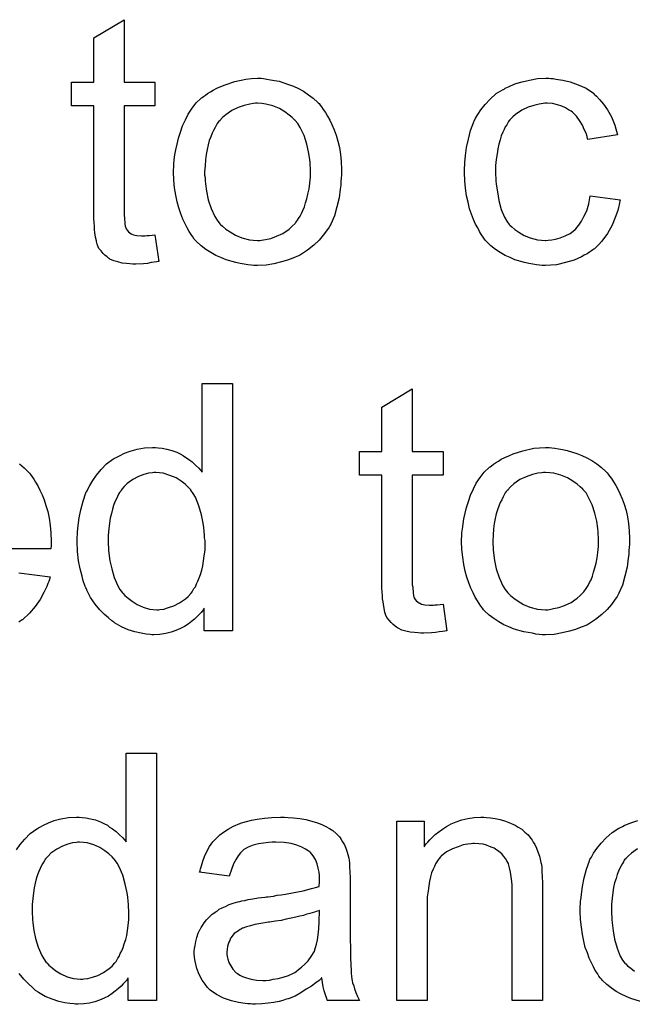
# Model space of a CAD drawing. Extents: x -1.7 to 9, y -2.8 to 5.2.
# Tile 110 of 227: x 5.067 to 5.266, y 0.409 to 0.728. Entities that reach past the tile are written whole.
import ezdxf

# ---------------------------------------------------------------- set-up
doc = ezdxf.new("R2010")
doc.units = 0
doc.layers.add('qfn32-50-23-b_document', color=1, linetype='CONTINUOUS')

msp = doc.modelspace()

# ---------------------------------------------------------------- linework, layer by layer
at = {"layer": 'qfn32-50-23-b_document', "color": 1}
for points in [[(5.101215, 0.707312), (5.111165, 0.707312), (5.111165, 0.699676), (5.101215, 0.699676), (5.101215, 0.665544), (5.101215, 0.665313), (5.101215, 0.66485), (5.101215, 0.664156), (5.101331, 0.663346), (5.101446, 0.661495), (5.101562, 0.660685), (5.101678, 0.660106), (5.101793, 0.659875), (5.102141, 0.659412), (5.102603, 0.658833), (5.103413, 0.658255), (5.103645, 0.658139), (5.104223, 0.657908), (5.105265, 0.657676), (5.106769, 0.657561), (5.107926, 0.657561), (5.108504, 0.657676), (5.109314, 0.657676), (5.11024, 0.657792), (5.111165, 0.657908), (5.112438, 0.64923), (5.112207, 0.64923), (5.111744, 0.649115), (5.110934, 0.648999), (5.109892, 0.648883), (5.108735, 0.648652), (5.107463, 0.648536), (5.104917, 0.64842), (5.103992, 0.64842), (5.103066, 0.648536), (5.101909, 0.648652), (5.100521, 0.648768), (5.099132, 0.649115), (5.09786, 0.649462), (5.096587, 0.65004), (5.096471, 0.650156), (5.096124, 0.650387), (5.095661, 0.650734), (5.094967, 0.651313), (5.094389, 0.651891), (5.093694, 0.652701), (5.093, 0.653511), (5.092538, 0.654553), (5.092538, 0.654668), (5.092306, 0.655131), (5.09219, 0.655941), (5.091959, 0.657098), (5.091728, 0.658602), (5.091612, 0.659528), (5.091612, 0.660569), (5.091496, 0.661842), (5.091381, 0.663114), (5.091381, 0.664503), (5.091381, 0.666122), (5.091381, 0.699676), (5.084091, 0.699676), (5.084091, 0.707312), (5.091381, 0.707312), (5.091381, 0.721659), (5.101215, 0.727559), (5.101215, 0.707312)], [(5.146338, 0.708469), (5.147379, 0.708353), (5.148536, 0.708122), (5.149809, 0.70789), (5.151313, 0.707659), (5.154437, 0.706617), (5.156057, 0.706039), (5.157677, 0.705229), (5.159296, 0.704419), (5.160916, 0.703262), (5.16242, 0.702105), (5.163924, 0.700717), (5.16404, 0.700601), (5.164271, 0.70037), (5.164619, 0.699907), (5.165081, 0.699328), (5.16566, 0.698519), (5.166354, 0.697477), (5.167048, 0.69632), (5.167743, 0.695048), (5.168437, 0.693659), (5.169131, 0.691924), (5.169825, 0.690188), (5.170404, 0.688221), (5.170866, 0.686139), (5.171213, 0.68394), (5.171445, 0.681626), (5.171561, 0.679081), (5.171561, 0.678965), (5.171561, 0.678618), (5.171561, 0.67804), (5.171561, 0.67723), (5.171445, 0.676304), (5.171329, 0.675147), (5.171329, 0.67399), (5.171098, 0.672717), (5.170751, 0.669825), (5.170056, 0.666932), (5.169247, 0.66404), (5.16809, 0.661379), (5.16809, 0.661263), (5.167974, 0.661147), (5.167743, 0.6608), (5.167511, 0.660337), (5.166701, 0.659181), (5.16566, 0.657792), (5.164271, 0.656172), (5.162536, 0.654553), (5.160569, 0.652933), (5.158255, 0.651429), (5.158139, 0.651429), (5.158024, 0.651313), (5.157677, 0.651082), (5.157098, 0.65085), (5.15652, 0.650619), (5.155825, 0.650387), (5.15409, 0.649693), (5.152123, 0.649115), (5.149693, 0.648536), (5.147148, 0.648073), (5.144371, 0.647958), (5.143214, 0.647958), (5.142288, 0.648073), (5.141247, 0.648189), (5.14009, 0.64842), (5.138702, 0.648652), (5.137313, 0.648883), (5.13419, 0.649809), (5.132454, 0.650503), (5.130834, 0.651197), (5.129214, 0.652123), (5.127595, 0.653164), (5.126091, 0.654321), (5.124586, 0.65571), (5.124471, 0.655825), (5.124239, 0.656057), (5.123892, 0.656519), (5.123429, 0.657214), (5.122851, 0.658024), (5.122272, 0.658949), (5.121578, 0.660106), (5.120884, 0.661495), (5.12019, 0.662999), (5.119496, 0.664734), (5.118917, 0.666585), (5.118339, 0.668552), (5.117876, 0.67075), (5.117529, 0.673064), (5.117297, 0.67561), (5.117182, 0.678271), (5.117182, 0.678502), (5.117182, 0.678965), (5.117297, 0.679775), (5.117297, 0.680932), (5.117413, 0.682205), (5.117644, 0.683825), (5.117876, 0.685444), (5.118339, 0.687296), (5.118801, 0.689147), (5.11938, 0.691114), (5.120074, 0.693196), (5.121, 0.695163), (5.121925, 0.697014), (5.123198, 0.698866), (5.124471, 0.700601), (5.126091, 0.702105), (5.126206, 0.702221), (5.126438, 0.702337), (5.1269, 0.702684), (5.127479, 0.703146), (5.128173, 0.703609), (5.129099, 0.704188), (5.130024, 0.704766), (5.131181, 0.705345), (5.132454, 0.705923), (5.133842, 0.706502), (5.136966, 0.707543), (5.140553, 0.708353), (5.142404, 0.708469), (5.144371, 0.708584), (5.145528, 0.708584), (5.146338, 0.708469)], [(5.239361, 0.708469), (5.240055, 0.708469), (5.240981, 0.708353), (5.243179, 0.708006), (5.245609, 0.707427), (5.248154, 0.706502), (5.250699, 0.705345), (5.253129, 0.703725), (5.253245, 0.703725), (5.25336, 0.703494), (5.254055, 0.702799), (5.255096, 0.701758), (5.256369, 0.700254), (5.257641, 0.698403), (5.258914, 0.696089), (5.260071, 0.693428), (5.260881, 0.690304), (5.251278, 0.6888), (5.251278, 0.688915), (5.251162, 0.689031), (5.251047, 0.689725), (5.250699, 0.690767), (5.250121, 0.692039), (5.249542, 0.693428), (5.248617, 0.694932), (5.247575, 0.69632), (5.246418, 0.697477), (5.246303, 0.697593), (5.24584, 0.69794), (5.24503, 0.698403), (5.244105, 0.698981), (5.242832, 0.69956), (5.241443, 0.700023), (5.239824, 0.70037), (5.238088, 0.700485), (5.237394, 0.700485), (5.236815, 0.70037), (5.235543, 0.700254), (5.233807, 0.699791), (5.231956, 0.699213), (5.229873, 0.698287), (5.227907, 0.696899), (5.226981, 0.696089), (5.226055, 0.695163), (5.226055, 0.695048), (5.225824, 0.694932), (5.225592, 0.694585), (5.225361, 0.694122), (5.225014, 0.693543), (5.224551, 0.692849), (5.224204, 0.692039), (5.223741, 0.691114), (5.223279, 0.689957), (5.222931, 0.688684), (5.222469, 0.687296), (5.222122, 0.685792), (5.22189, 0.684172), (5.221659, 0.682321), (5.221427, 0.680354), (5.221427, 0.678271), (5.221427, 0.678155), (5.221427, 0.677808), (5.221427, 0.677114), (5.221543, 0.67642), (5.221543, 0.675379), (5.221659, 0.674337), (5.222006, 0.671792), (5.222469, 0.669015), (5.223279, 0.666122), (5.22432, 0.663577), (5.225014, 0.662304), (5.225824, 0.661263), (5.226055, 0.661032), (5.226634, 0.660453), (5.227675, 0.659643), (5.228948, 0.658718), (5.230683, 0.657676), (5.23265, 0.656866), (5.234964, 0.656288), (5.236237, 0.656172), (5.23751, 0.656057), (5.237741, 0.656057), (5.238435, 0.656172), (5.239592, 0.656288), (5.240865, 0.656519), (5.242369, 0.656866), (5.243989, 0.657561), (5.245609, 0.658371), (5.247113, 0.659528), (5.247344, 0.659643), (5.247691, 0.660222), (5.248385, 0.661032), (5.249195, 0.662304), (5.250005, 0.663808), (5.250931, 0.66566), (5.251625, 0.667974), (5.252088, 0.670519), (5.261807, 0.669246), (5.261807, 0.669131), (5.261691, 0.668784), (5.261575, 0.668321), (5.261459, 0.667627), (5.261228, 0.666701), (5.260997, 0.665775), (5.260187, 0.663461), (5.259145, 0.661032), (5.257641, 0.658371), (5.25579, 0.655825), (5.254749, 0.654668), (5.253592, 0.653511), (5.253476, 0.653395), (5.253245, 0.65328), (5.252898, 0.653048), (5.252435, 0.652701), (5.251856, 0.652239), (5.251047, 0.651776), (5.250121, 0.651313), (5.249195, 0.650734), (5.246881, 0.649693), (5.244105, 0.648883), (5.241096, 0.648189), (5.239361, 0.648073), (5.237625, 0.647958), (5.236468, 0.647958), (5.235658, 0.648073), (5.234617, 0.648189), (5.23346, 0.64842), (5.232187, 0.648652), (5.230799, 0.648883), (5.227675, 0.649809), (5.226171, 0.650503), (5.224551, 0.651197), (5.222931, 0.652123), (5.221427, 0.653164), (5.219923, 0.654321), (5.218535, 0.65571), (5.218419, 0.655825), (5.218188, 0.656057), (5.217841, 0.656519), (5.217378, 0.657098), (5.216915, 0.657908), (5.216221, 0.658949), (5.215642, 0.660106), (5.214948, 0.661379), (5.214254, 0.662883), (5.213675, 0.664618), (5.212981, 0.666354), (5.212518, 0.668437), (5.212056, 0.670519), (5.211708, 0.672949), (5.211477, 0.675379), (5.211361, 0.67804), (5.211361, 0.678155), (5.211361, 0.678502), (5.211361, 0.678965), (5.211361, 0.679659), (5.211477, 0.680469), (5.211477, 0.681395), (5.211593, 0.682436), (5.211708, 0.683593), (5.212056, 0.686139), (5.212634, 0.688915), (5.213328, 0.691692), (5.21437, 0.694469), (5.21437, 0.694585), (5.214485, 0.694816), (5.214717, 0.695163), (5.214948, 0.695626), (5.215642, 0.696899), (5.216684, 0.698403), (5.218072, 0.700138), (5.219692, 0.701874), (5.221659, 0.703609), (5.223857, 0.704998), (5.223973, 0.704998), (5.224204, 0.705113), (5.224551, 0.705345), (5.225014, 0.705576), (5.225592, 0.705808), (5.226287, 0.706155), (5.228022, 0.706849), (5.229989, 0.707427), (5.232419, 0.708006), (5.234964, 0.708469), (5.237741, 0.708584), (5.238667, 0.708584), (5.239361, 0.708469)], [(5.144371, 0.700485), (5.143677, 0.700485), (5.143098, 0.70037), (5.141826, 0.700254), (5.14009, 0.699791), (5.138123, 0.699097), (5.136041, 0.698171), (5.134074, 0.696783), (5.133033, 0.695857), (5.132107, 0.694932), (5.132107, 0.694816), (5.131876, 0.6947), (5.131644, 0.694353), (5.131297, 0.69389), (5.13095, 0.693312), (5.130603, 0.692618), (5.13014, 0.691692), (5.129677, 0.690767), (5.129214, 0.68961), (5.128752, 0.688453), (5.128404, 0.687064), (5.128057, 0.68556), (5.12771, 0.68394), (5.127479, 0.682205), (5.127363, 0.680238), (5.127248, 0.678271), (5.127248, 0.678155), (5.127248, 0.677808), (5.127248, 0.67723), (5.127363, 0.67642), (5.127363, 0.675494), (5.127479, 0.674453), (5.127826, 0.672023), (5.128404, 0.669246), (5.12933, 0.66647), (5.130487, 0.663808), (5.131297, 0.662652), (5.132107, 0.661495), (5.132223, 0.661495), (5.132338, 0.661263), (5.133033, 0.660685), (5.134074, 0.659759), (5.135462, 0.658833), (5.137198, 0.657792), (5.13928, 0.656866), (5.14171, 0.656288), (5.142983, 0.656172), (5.144371, 0.656057), (5.145065, 0.656057), (5.145644, 0.656172), (5.146917, 0.656404), (5.148652, 0.656751), (5.150503, 0.657445), (5.152586, 0.658371), (5.154553, 0.659759), (5.155594, 0.660685), (5.15652, 0.66161), (5.156635, 0.661726), (5.156751, 0.661842), (5.156982, 0.662189), (5.157329, 0.662652), (5.157677, 0.66323), (5.158139, 0.663924), (5.158602, 0.66485), (5.159065, 0.665775), (5.159528, 0.666932), (5.159875, 0.668205), (5.160338, 0.669593), (5.160685, 0.671098), (5.161032, 0.672833), (5.161263, 0.674569), (5.161495, 0.676535), (5.161495, 0.678618), (5.161495, 0.678734), (5.161495, 0.679081), (5.161495, 0.679659), (5.161379, 0.680354), (5.161379, 0.681279), (5.161263, 0.682321), (5.160916, 0.68475), (5.160338, 0.687296), (5.159412, 0.690072), (5.158139, 0.692618), (5.157445, 0.69389), (5.15652, 0.694932), (5.15652, 0.695048), (5.156288, 0.695163), (5.155594, 0.695857), (5.154553, 0.696667), (5.153164, 0.697709), (5.151429, 0.69875), (5.149346, 0.699676), (5.147032, 0.700254), (5.14576, 0.70037), (5.144371, 0.700485)], [(5.136272, 0.529666), (5.127132, 0.529666), (5.127132, 0.536955), (5.127016, 0.536839), (5.1269, 0.536608), (5.126553, 0.536145), (5.126091, 0.535567), (5.125512, 0.534988), (5.124818, 0.534294), (5.124008, 0.533484), (5.122967, 0.532674), (5.121925, 0.531864), (5.120768, 0.531054), (5.11938, 0.53036), (5.117876, 0.529782), (5.116372, 0.529203), (5.114636, 0.52874), (5.112785, 0.528509), (5.110818, 0.528393), (5.110124, 0.528393), (5.109661, 0.528509), (5.108273, 0.528625), (5.106653, 0.528856), (5.104686, 0.529319), (5.102488, 0.530013), (5.100289, 0.530939), (5.098091, 0.532211), (5.097975, 0.532211), (5.09786, 0.532443), (5.097166, 0.532905), (5.096124, 0.533831), (5.094851, 0.534988), (5.093347, 0.536492), (5.091843, 0.538343), (5.090339, 0.540426), (5.089066, 0.542856), (5.089066, 0.542971), (5.088951, 0.543203), (5.088835, 0.54355), (5.088604, 0.544013), (5.088372, 0.544707), (5.088025, 0.545517), (5.087794, 0.546327), (5.087562, 0.547368), (5.086984, 0.549682), (5.086405, 0.552343), (5.086058, 0.555351), (5.085943, 0.558591), (5.085943, 0.558707), (5.085943, 0.558938), (5.085943, 0.559401), (5.085943, 0.560095), (5.086058, 0.560789), (5.086058, 0.561715), (5.08629, 0.563797), (5.086637, 0.566227), (5.087215, 0.568888), (5.087909, 0.571665), (5.088835, 0.574326), (5.088835, 0.574442), (5.088951, 0.574673), (5.089182, 0.57502), (5.089414, 0.575483), (5.090108, 0.576756), (5.091033, 0.578376), (5.09219, 0.580111), (5.093694, 0.581847), (5.09543, 0.583698), (5.097513, 0.585202), (5.097628, 0.585202), (5.097744, 0.585318), (5.098091, 0.585549), (5.098554, 0.58578), (5.099711, 0.586359), (5.101331, 0.587169), (5.103182, 0.587863), (5.10538, 0.588442), (5.10781, 0.588904), (5.110355, 0.58902), (5.111281, 0.58902), (5.112207, 0.588904), (5.113479, 0.588789), (5.114983, 0.588442), (5.116603, 0.588094), (5.118223, 0.587516), (5.119727, 0.586706), (5.119958, 0.58659), (5.120421, 0.586359), (5.121115, 0.58578), (5.122041, 0.585202), (5.123198, 0.584392), (5.124239, 0.583351), (5.125396, 0.582309), (5.126438, 0.581037), (5.126438, 0.60973), (5.136272, 0.60973), (5.136272, 0.529666)], [(5.194469, 0.587747), (5.204419, 0.587747), (5.204419, 0.580111), (5.194469, 0.580111), (5.194469, 0.54598), (5.194469, 0.545748), (5.194469, 0.545285), (5.194469, 0.544591), (5.194585, 0.543781), (5.194701, 0.54193), (5.194816, 0.54112), (5.194932, 0.540542), (5.195048, 0.54031), (5.195395, 0.539847), (5.195858, 0.539269), (5.196667, 0.538691), (5.196899, 0.538575), (5.197477, 0.538343), (5.198519, 0.538112), (5.200023, 0.537996), (5.20118, 0.537996), (5.201758, 0.538112), (5.202568, 0.538112), (5.203494, 0.538228), (5.204419, 0.538343), (5.205692, 0.529666), (5.205461, 0.529666), (5.204998, 0.52955), (5.204188, 0.529434), (5.203147, 0.529319), (5.20199, 0.529087), (5.200717, 0.528972), (5.198172, 0.528856), (5.197246, 0.528856), (5.19632, 0.528972), (5.195163, 0.529087), (5.193775, 0.529203), (5.192387, 0.52955), (5.191114, 0.529897), (5.189841, 0.530476), (5.189725, 0.530591), (5.189378, 0.530823), (5.188916, 0.53117), (5.188221, 0.531749), (5.187643, 0.532327), (5.186949, 0.533137), (5.186255, 0.533947), (5.185792, 0.534988), (5.185792, 0.535104), (5.18556, 0.535567), (5.185445, 0.536376), (5.185213, 0.537534), (5.184982, 0.539038), (5.184866, 0.539963), (5.184866, 0.541005), (5.18475, 0.542277), (5.184635, 0.54355), (5.184635, 0.544938), (5.184635, 0.546558), (5.184635, 0.580111), (5.177346, 0.580111), (5.177346, 0.587747), (5.184635, 0.587747), (5.184635, 0.602094), (5.194469, 0.607995), (5.194469, 0.587747)], [(5.239592, 0.588904), (5.240633, 0.588789), (5.241791, 0.588557), (5.243063, 0.588326), (5.244567, 0.588094), (5.247691, 0.587053), (5.249311, 0.586475), (5.250931, 0.585665), (5.252551, 0.584855), (5.25417, 0.583698), (5.255675, 0.582541), (5.257179, 0.581152), (5.257294, 0.581037), (5.257526, 0.580805), (5.257873, 0.580342), (5.258336, 0.579764), (5.258914, 0.578954), (5.259608, 0.577913), (5.260302, 0.576756), (5.260997, 0.575483), (5.261691, 0.574095), (5.262385, 0.572359), (5.263079, 0.570624), (5.263658, 0.568657), (5.264121, 0.566574), (5.264468, 0.564376), (5.264699, 0.562062), (5.264815, 0.559516), (5.264815, 0.559401), (5.264815, 0.559054), (5.264815, 0.558475), (5.264815, 0.557665), (5.264699, 0.55674), (5.264583, 0.555583), (5.264583, 0.554426), (5.264352, 0.553153), (5.264005, 0.55026), (5.263311, 0.547368), (5.262501, 0.544476), (5.261344, 0.541814), (5.261344, 0.541699), (5.261228, 0.541583), (5.260997, 0.541236), (5.260765, 0.540773), (5.259955, 0.539616), (5.258914, 0.538228), (5.257526, 0.536608), (5.25579, 0.534988), (5.253823, 0.533368), (5.251509, 0.531864), (5.251394, 0.531864), (5.251278, 0.531749), (5.250931, 0.531517), (5.250352, 0.531286), (5.249774, 0.531054), (5.24908, 0.530823), (5.247344, 0.530129), (5.245377, 0.52955), (5.242948, 0.528972), (5.240402, 0.528509), (5.237625, 0.528393), (5.236468, 0.528393), (5.235543, 0.528509), (5.234501, 0.528625), (5.233344, 0.528856), (5.231956, 0.529087), (5.230568, 0.529319), (5.227444, 0.530244), (5.225708, 0.530939), (5.224088, 0.531633), (5.222469, 0.532558), (5.220849, 0.5336), (5.219345, 0.534757), (5.217841, 0.536145), (5.217725, 0.536261), (5.217493, 0.536492), (5.217146, 0.536955), (5.216684, 0.537649), (5.216105, 0.538459), (5.215527, 0.539385), (5.214832, 0.540542), (5.214138, 0.54193), (5.213444, 0.543434), (5.21275, 0.54517), (5.212171, 0.547021), (5.211593, 0.548988), (5.21113, 0.551186), (5.210783, 0.5535), (5.210551, 0.556045), (5.210436, 0.558707), (5.210436, 0.558938), (5.210436, 0.559401), (5.210551, 0.560211), (5.210551, 0.561368), (5.210667, 0.56264), (5.210899, 0.56426), (5.21113, 0.56588), (5.211593, 0.567731), (5.212056, 0.569582), (5.212634, 0.571549), (5.213328, 0.573632), (5.214254, 0.575599), (5.21518, 0.57745), (5.216452, 0.579301), (5.217725, 0.581037), (5.219345, 0.582541), (5.21946, 0.582657), (5.219692, 0.582772), (5.220155, 0.583119), (5.220733, 0.583582), (5.221427, 0.584045), (5.222353, 0.584623), (5.223279, 0.585202), (5.224435, 0.58578), (5.225708, 0.586359), (5.227097, 0.586937), (5.230221, 0.587979), (5.233807, 0.588789), (5.235658, 0.588904), (5.237625, 0.58902), (5.238782, 0.58902), (5.239592, 0.588904)], [(5.067315, 0.583698), (5.068819, 0.582425), (5.070207, 0.581037), (5.070323, 0.580921), (5.070555, 0.58069), (5.070902, 0.580227), (5.071364, 0.579533), (5.071943, 0.578723), (5.072521, 0.577797), (5.073216, 0.57664), (5.07391, 0.575252), (5.074604, 0.573748), (5.075298, 0.572128), (5.075877, 0.570277), (5.076455, 0.56831), (5.076918, 0.566111), (5.077265, 0.563797), (5.077497, 0.561368), (5.077612, 0.558707), (5.077612, 0.558591), (5.077612, 0.558128), (5.077612, 0.557318), (5.077497, 0.556161), (5.034109, 0.556161)], [(5.111397, 0.580921), (5.110818, 0.580921), (5.110355, 0.580805), (5.109083, 0.58069), (5.107578, 0.580227), (5.105843, 0.579648), (5.103992, 0.578607), (5.102141, 0.577334), (5.101215, 0.576409), (5.100405, 0.575483), (5.100405, 0.575367), (5.100174, 0.575252), (5.100058, 0.574905), (5.099711, 0.574442), (5.099364, 0.573863), (5.099017, 0.573169), (5.09867, 0.572359), (5.098207, 0.571434), (5.097744, 0.570277), (5.097397, 0.569004), (5.09705, 0.567615), (5.096703, 0.566111), (5.096471, 0.564492), (5.09624, 0.56264), (5.096008, 0.560673), (5.096008, 0.558591), (5.096008, 0.558475), (5.096008, 0.558128), (5.096008, 0.55755), (5.096124, 0.55674), (5.096124, 0.555814), (5.09624, 0.554773), (5.096587, 0.552343), (5.097166, 0.549682), (5.097975, 0.546905), (5.099132, 0.544244), (5.099827, 0.543087), (5.100636, 0.54193), (5.100752, 0.54193), (5.100868, 0.541699), (5.101446, 0.54112), (5.102488, 0.540195), (5.10376, 0.539269), (5.10538, 0.538228), (5.107347, 0.537302), (5.10943, 0.536724), (5.110587, 0.536608), (5.111744, 0.536492), (5.112322, 0.536492), (5.112785, 0.536608), (5.114058, 0.536724), (5.115562, 0.537186), (5.117297, 0.537765), (5.119149, 0.538691), (5.121, 0.539963), (5.121925, 0.540773), (5.122735, 0.541699), (5.122735, 0.541814), (5.122967, 0.54193), (5.123198, 0.542277), (5.123429, 0.54274), (5.123776, 0.543318), (5.124239, 0.543897), (5.124586, 0.544823), (5.125049, 0.545748), (5.125512, 0.546789), (5.125859, 0.547947), (5.126322, 0.549335), (5.126669, 0.550723), (5.1269, 0.552343), (5.127132, 0.553963), (5.127363, 0.555814), (5.127363, 0.557781), (5.127363, 0.557897), (5.127363, 0.55836), (5.127363, 0.558938), (5.127248, 0.559748), (5.127248, 0.560673), (5.127132, 0.561831), (5.127016, 0.563103), (5.126785, 0.564492), (5.126206, 0.567268), (5.125396, 0.570161), (5.124239, 0.572938), (5.123545, 0.574095), (5.122735, 0.575252), (5.122735, 0.575367), (5.122504, 0.575483), (5.121925, 0.576177), (5.120884, 0.577103), (5.119611, 0.578144), (5.117992, 0.579186), (5.116025, 0.579995), (5.113826, 0.58069), (5.112669, 0.580805), (5.111397, 0.580921)], [(5.237625, 0.580921), (5.236931, 0.580921), (5.236353, 0.580805), (5.23508, 0.58069), (5.233344, 0.580227), (5.231377, 0.579533), (5.229295, 0.578607), (5.227328, 0.577219), (5.226287, 0.576293), (5.225361, 0.575367), (5.225361, 0.575252), (5.22513, 0.575136), (5.224898, 0.574789), (5.224551, 0.574326), (5.224204, 0.573748), (5.223857, 0.573053), (5.223394, 0.572128), (5.222931, 0.571202), (5.222469, 0.570045), (5.222006, 0.568888), (5.221659, 0.5675), (5.221312, 0.565996), (5.220965, 0.564376), (5.220733, 0.56264), (5.220617, 0.560673), (5.220502, 0.558707), (5.220502, 0.558591), (5.220502, 0.558244), (5.220502, 0.557665), (5.220617, 0.556855), (5.220617, 0.55593), (5.220733, 0.554889), (5.22108, 0.552459), (5.221659, 0.549682), (5.222584, 0.546905), (5.223741, 0.544244), (5.224551, 0.543087), (5.225361, 0.54193), (5.225477, 0.54193), (5.225592, 0.541699), (5.226287, 0.54112), (5.227328, 0.540195), (5.228716, 0.539269), (5.230452, 0.538228), (5.232534, 0.537302), (5.234964, 0.536724), (5.236237, 0.536608), (5.237625, 0.536492), (5.238319, 0.536492), (5.238898, 0.536608), (5.240171, 0.536839), (5.241906, 0.537186), (5.243757, 0.537881), (5.24584, 0.538806), (5.247807, 0.540195), (5.248848, 0.54112), (5.249774, 0.542046), (5.24989, 0.542162), (5.250005, 0.542277), (5.250237, 0.542624), (5.250584, 0.543087), (5.250931, 0.543666), (5.251394, 0.54436), (5.251856, 0.545285), (5.252319, 0.546211), (5.252782, 0.547368), (5.253129, 0.548641), (5.253592, 0.550029), (5.253939, 0.551533), (5.254286, 0.553269), (5.254517, 0.555004), (5.254749, 0.556971), (5.254749, 0.559054), (5.254749, 0.559169), (5.254749, 0.559516), (5.254749, 0.560095), (5.254633, 0.560789), (5.254633, 0.561715), (5.254517, 0.562756), (5.25417, 0.565186), (5.253592, 0.567731), (5.252666, 0.570508), (5.251394, 0.573053), (5.250699, 0.574326), (5.249774, 0.575367), (5.249774, 0.575483), (5.249542, 0.575599), (5.248848, 0.576293), (5.247807, 0.577103), (5.246418, 0.578144), (5.244683, 0.579186), (5.2426, 0.580111), (5.240286, 0.58069), (5.239014, 0.580805), (5.237625, 0.580921)], [(5.067083, 0.548409), (5.077265, 0.547137), (5.077265, 0.547021), (5.077149, 0.546789), (5.077034, 0.546327), (5.076802, 0.545633), (5.076455, 0.544938), (5.076108, 0.544013), (5.075182, 0.542046), (5.074025, 0.539847), (5.072406, 0.537534), (5.070555, 0.535335), (5.06824, 0.533253), (5.068125, 0.533253), (5.067893, 0.533021), (5.067546, 0.53279), (5.067083, 0.532443)], [(5.066389, 0.458695), (5.067546, 0.460431), (5.06905, 0.462166), (5.070786, 0.464018), (5.072868, 0.465522), (5.072984, 0.465522), (5.0731, 0.465637), (5.073447, 0.465869), (5.07391, 0.4661), (5.075067, 0.466679), (5.076687, 0.467489), (5.078538, 0.468183), (5.080736, 0.468761), (5.083166, 0.469224), (5.085711, 0.46934), (5.086637, 0.46934), (5.087562, 0.469224), (5.088835, 0.469108), (5.090339, 0.468761), (5.091959, 0.468414), (5.093579, 0.467836), (5.095083, 0.467026), (5.095314, 0.46691), (5.095777, 0.466679), (5.096471, 0.4661), (5.097397, 0.465522), (5.098554, 0.464712), (5.099595, 0.463671), (5.100752, 0.462629), (5.101793, 0.461357), (5.101793, 0.49005), (5.111628, 0.49005), (5.111628, 0.409986)], [(5.154321, 0.469224), (5.156057, 0.469108), (5.158024, 0.468877), (5.159991, 0.46853), (5.161958, 0.468067), (5.163809, 0.467489), (5.16404, 0.467373), (5.164619, 0.467142), (5.165428, 0.466795), (5.16647, 0.466332), (5.167627, 0.465637), (5.168784, 0.464943), (5.169825, 0.464018), (5.170751, 0.463092), (5.170866, 0.462976), (5.171098, 0.462629), (5.171445, 0.462051), (5.171908, 0.461357), (5.172486, 0.460315), (5.172949, 0.459274), (5.173412, 0.458001), (5.173759, 0.456497), (5.173759, 0.456382), (5.173875, 0.456034), (5.17399, 0.45534), (5.174106, 0.454415), (5.174106, 0.453142), (5.174222, 0.451638), (5.174337, 0.449671), (5.174337, 0.447473), (5.174337, 0.434283), (5.174337, 0.434167), (5.174337, 0.433704), (5.174337, 0.43301), (5.174337, 0.432084), (5.174337, 0.431043), (5.174337, 0.429771), (5.174453, 0.426994), (5.174453, 0.424101), (5.174569, 0.421209), (5.174685, 0.419936), (5.174685, 0.418779), (5.1748, 0.417738), (5.174916, 0.416928), (5.174916, 0.416812), (5.175032, 0.416349), (5.175147, 0.415655), (5.175494, 0.414729), (5.175726, 0.413688), (5.176189, 0.412531), (5.176767, 0.411259), (5.177346, 0.409986), (5.167048, 0.409986), (5.166933, 0.410101), (5.166817, 0.410564), (5.166586, 0.411143), (5.166238, 0.412068), (5.165891, 0.41311), (5.16566, 0.414382), (5.165428, 0.415771), (5.165197, 0.417275), (5.165081, 0.417275), (5.164966, 0.417043), (5.164271, 0.416465), (5.16323, 0.415655), (5.161842, 0.414614), (5.160106, 0.413572), (5.158371, 0.412416), (5.15652, 0.411374), (5.154553, 0.410564), (5.154321, 0.410449), (5.153627, 0.410333), (5.152586, 0.409986), (5.151313, 0.409639), (5.149693, 0.409292), (5.147842, 0.40906), (5.14576, 0.408829), (5.143677, 0.408713), (5.142751, 0.408713), (5.142057, 0.408829), (5.141247, 0.408829), (5.140322, 0.408945), (5.138239, 0.409292), (5.135925, 0.40987), (5.13338, 0.41068), (5.131066, 0.411837), (5.128983, 0.413341), (5.128752, 0.413572), (5.128173, 0.414151), (5.127363, 0.415192), (5.126438, 0.416581), (5.125512, 0.418316), (5.124702, 0.420283), (5.124124, 0.422713), (5.124008, 0.42387), (5.123892, 0.425258), (5.123892, 0.42549), (5.123892, 0.425952), (5.124008, 0.426762), (5.124124, 0.427804), (5.124355, 0.429076), (5.124702, 0.430349), (5.125165, 0.431737), (5.125743, 0.43301), (5.125859, 0.433126), (5.126091, 0.433589), (5.126553, 0.434283), (5.127132, 0.435093), (5.127826, 0.436018), (5.128752, 0.436944), (5.129677, 0.43787), (5.130834, 0.438679), (5.13095, 0.438795), (5.131413, 0.439026), (5.131991, 0.439489), (5.132917, 0.439952), (5.133958, 0.440415), (5.135231, 0.440993), (5.136503, 0.441456), (5.138008, 0.441919), (5.138123, 0.441919), (5.138586, 0.442035), (5.13928, 0.442266), (5.140206, 0.442382), (5.141363, 0.442613), (5.142867, 0.442845), (5.144602, 0.443192), (5.146685, 0.443423), (5.146801, 0.443423), (5.147264, 0.443539), (5.147842, 0.443539), (5.148652, 0.443654), (5.149578, 0.44377), (5.150735, 0.444002), (5.152007, 0.444117), (5.153396, 0.444349), (5.156172, 0.444927), (5.159181, 0.445506), (5.161842, 0.4462), (5.163114, 0.446547), (5.164271, 0.446894), (5.164271, 0.44701), (5.164271, 0.447241), (5.164387, 0.447935), (5.164387, 0.448745), (5.164387, 0.449208), (5.164387, 0.44944), (5.164387, 0.449555), (5.164387, 0.449671), (5.164387, 0.450365), (5.164271, 0.451522), (5.16404, 0.452795), (5.163693, 0.454183), (5.163114, 0.455572), (5.16242, 0.456844), (5.161495, 0.457886), (5.161379, 0.458001), (5.160801, 0.458464), (5.159875, 0.458927), (5.158718, 0.459621), (5.157098, 0.4602), (5.155247, 0.460778), (5.152933, 0.461125), (5.150272, 0.461241), (5.149115, 0.461241), (5.147958, 0.461125), (5.146338, 0.460894), (5.144718, 0.460662), (5.142983, 0.4602), (5.141363, 0.459621), (5.139975, 0.458811), (5.139859, 0.458695), (5.139396, 0.458348), (5.138818, 0.45777), (5.138123, 0.456844), (5.137429, 0.455687), (5.136619, 0.454183), (5.135925, 0.452332), (5.135231, 0.450249), (5.125628, 0.451522), (5.125628, 0.451638), (5.125743, 0.451753), (5.125743, 0.452101), (5.125859, 0.452563), (5.126206, 0.453605), (5.126669, 0.455109), (5.127248, 0.456613), (5.127942, 0.458233), (5.128867, 0.459853), (5.129909, 0.461357), (5.130024, 0.461472), (5.130487, 0.461935), (5.131181, 0.462629), (5.132107, 0.463555), (5.13338, 0.464481), (5.134884, 0.465406), (5.136619, 0.466447), (5.138586, 0.467257), (5.138702, 0.467257), (5.138818, 0.467373), (5.139165, 0.467489), (5.139627, 0.467604), (5.140784, 0.467952), (5.142404, 0.468299), (5.144255, 0.468646), (5.146569, 0.468993), (5.148999, 0.469224), (5.151776, 0.46934), (5.153049, 0.46934), (5.154321, 0.469224)], [(5.218535, 0.469224), (5.219807, 0.469108), (5.221312, 0.468877), (5.222931, 0.46853), (5.224667, 0.468067), (5.226287, 0.467373), (5.226518, 0.467257), (5.226981, 0.467026), (5.227791, 0.466679), (5.228716, 0.4661), (5.229873, 0.465406), (5.230915, 0.464481), (5.231956, 0.463555), (5.232882, 0.462398), (5.232997, 0.462282), (5.233229, 0.461819), (5.233576, 0.461241), (5.234154, 0.460431), (5.234617, 0.459274), (5.23508, 0.458117), (5.235658, 0.456729), (5.236006, 0.455224), (5.236006, 0.455109), (5.236121, 0.454646), (5.236237, 0.453952), (5.236353, 0.453026), (5.236353, 0.451638), (5.236468, 0.450018), (5.236584, 0.448051), (5.236584, 0.445621), (5.236584, 0.409986), (5.226749, 0.409986), (5.226749, 0.445159), (5.226749, 0.445274), (5.226749, 0.44539), (5.226749, 0.4462), (5.226749, 0.447241), (5.226634, 0.448514), (5.226518, 0.450018), (5.226287, 0.451522), (5.22594, 0.452911), (5.225592, 0.454183), (5.225592, 0.454299), (5.225361, 0.454646), (5.225014, 0.455224), (5.224667, 0.455919), (5.224088, 0.456613), (5.223394, 0.457423), (5.222469, 0.458233), (5.221427, 0.458927), (5.221312, 0.459043), (5.220965, 0.459274), (5.22027, 0.459505), (5.21946, 0.459853), (5.218535, 0.4602), (5.217378, 0.460547), (5.215989, 0.460662), (5.214601, 0.460778), (5.214023, 0.460778), (5.21356, 0.460662), (5.212403, 0.460547), (5.210899, 0.460315), (5.209279, 0.459737), (5.207428, 0.459043), (5.205576, 0.458117), (5.203841, 0.456729), (5.203609, 0.456497), (5.203147, 0.455919), (5.2028, 0.455456), (5.202453, 0.454877), (5.20199, 0.454183), (5.201643, 0.453373), (5.20118, 0.452448), (5.200717, 0.451291), (5.20037, 0.450018), (5.200023, 0.44863), (5.199791, 0.447125), (5.19956, 0.445506), (5.199329, 0.443539), (5.199329, 0.441572), (5.199329, 0.409986), (5.189494, 0.409986), (5.189494, 0.468067), (5.198287, 0.468067), (5.198287, 0.459737), (5.198403, 0.459853), (5.198634, 0.4602), (5.198981, 0.460662), (5.199444, 0.461241), (5.200139, 0.461935), (5.200948, 0.462745), (5.201874, 0.463671), (5.203031, 0.464596), (5.204188, 0.465406), (5.205576, 0.466332), (5.207081, 0.467142), (5.2087, 0.467836), (5.210551, 0.468414), (5.212403, 0.468877), (5.214485, 0.469224), (5.216684, 0.46934), (5.217609, 0.46934), (5.218535, 0.469224)], [(5.268286, 0.409639), (5.265162, 0.410564), (5.263658, 0.411259), (5.262038, 0.411953), (5.260418, 0.412878), (5.258914, 0.41392), (5.25741, 0.415077), (5.256022, 0.416465), (5.255906, 0.416581), (5.255675, 0.416812), (5.255327, 0.417275), (5.254865, 0.417853), (5.254402, 0.418663), (5.253708, 0.419705), (5.253129, 0.420862), (5.252435, 0.422134), (5.251741, 0.423638), (5.251162, 0.425374), (5.250468, 0.427109), (5.250005, 0.429192), (5.249542, 0.431275), (5.249195, 0.433704), (5.248964, 0.436134), (5.248848, 0.438795), (5.248848, 0.438911), (5.248848, 0.439258), (5.248848, 0.439721), (5.248848, 0.440415), (5.248964, 0.441225), (5.248964, 0.44215), (5.24908, 0.443192), (5.249195, 0.444349), (5.249542, 0.446894), (5.250121, 0.449671), (5.250815, 0.452448), (5.251856, 0.455224), (5.251856, 0.45534), (5.251972, 0.455572), (5.252203, 0.455919), (5.252435, 0.456382), (5.253129, 0.457654), (5.25417, 0.459158), (5.255559, 0.460894), (5.257179, 0.462629), (5.259145, 0.464365), (5.261344, 0.465753), (5.261459, 0.465753), (5.261691, 0.465869), (5.262038, 0.4661), (5.262501, 0.466332), (5.263079, 0.466563), (5.263774, 0.46691), (5.265509, 0.467604), (5.267476, 0.468183)], [(5.086752, 0.461241), (5.086174, 0.461241), (5.085711, 0.461125), (5.084439, 0.46101), (5.082934, 0.460547), (5.081199, 0.459968), (5.079348, 0.458927), (5.077497, 0.457654), (5.076571, 0.456729), (5.075761, 0.455803), (5.075761, 0.455687), (5.07553, 0.455572), (5.075414, 0.455224), (5.075067, 0.454762), (5.07472, 0.454183), (5.074373, 0.453489), (5.074025, 0.452679), (5.073563, 0.451753), (5.0731, 0.450596), (5.072753, 0.449324), (5.072406, 0.447935), (5.072059, 0.446431), (5.071827, 0.444812), (5.071596, 0.44296), (5.071364, 0.440993), (5.071364, 0.438911), (5.071364, 0.438795), (5.071364, 0.438448), (5.071364, 0.43787), (5.07148, 0.43706), (5.07148, 0.436134), (5.071596, 0.435093), (5.071943, 0.432663), (5.072521, 0.430002), (5.073331, 0.427225), (5.074488, 0.424564), (5.075182, 0.423407), (5.075992, 0.42225), (5.076108, 0.42225), (5.076224, 0.422019), (5.076802, 0.42144), (5.077844, 0.420514), (5.079116, 0.419589), (5.080736, 0.418548), (5.082703, 0.417622), (5.084786, 0.417043), (5.085943, 0.416928), (5.0871, 0.416812), (5.087678, 0.416812), (5.088141, 0.416928), (5.089414, 0.417043), (5.090918, 0.417506), (5.092653, 0.418085), (5.094504, 0.41901), (5.096356, 0.420283), (5.097281, 0.421093), (5.098091, 0.422019), (5.098091, 0.422134), (5.098323, 0.42225), (5.098554, 0.422597), (5.098785, 0.42306), (5.099132, 0.423638), (5.099595, 0.424217), (5.099942, 0.425142), (5.100405, 0.426068), (5.100868, 0.427109), (5.101215, 0.428266), (5.101678, 0.429655), (5.102025, 0.431043), (5.102256, 0.432663), (5.102488, 0.434283), (5.102719, 0.436134), (5.102719, 0.438101), (5.102719, 0.438217), (5.102719, 0.438679), (5.102719, 0.439258), (5.102603, 0.440068), (5.102603, 0.440993), (5.102488, 0.44215), (5.102372, 0.443423), (5.102141, 0.444812), (5.101562, 0.447588), (5.100752, 0.450481), (5.099595, 0.453258), (5.098901, 0.454415), (5.098091, 0.455572), (5.098091, 0.455687), (5.09786, 0.455803), (5.097281, 0.456497), (5.09624, 0.457423), (5.094967, 0.458464), (5.093347, 0.459505), (5.091381, 0.460315), (5.089182, 0.46101), (5.088025, 0.461125), (5.086752, 0.461241)], [(5.26736, 0.459043), (5.265393, 0.457654), (5.264468, 0.456844), (5.263542, 0.455919), (5.263542, 0.455803), (5.263311, 0.455687), (5.263079, 0.45534), (5.262848, 0.454877), (5.262501, 0.454299), (5.262038, 0.453605), (5.261691, 0.452795), (5.261228, 0.451869), (5.260765, 0.450712), (5.260418, 0.44944), (5.259955, 0.448051), (5.259608, 0.446547), (5.259377, 0.444927), (5.259145, 0.443076), (5.258914, 0.441109), (5.258914, 0.439026), (5.258914, 0.438911), (5.258914, 0.438564), (5.258914, 0.43787), (5.25903, 0.437175), (5.25903, 0.436134), (5.259145, 0.435093), (5.259493, 0.432547), (5.259955, 0.429771), (5.260765, 0.426878), (5.261807, 0.424333), (5.262501, 0.42306), (5.263311, 0.422019), (5.263542, 0.421787), (5.264121, 0.421209), (5.265162, 0.420399), (5.266435, 0.419473)], [(5.164387, 0.439142), (5.164271, 0.439142), (5.164156, 0.439026), (5.163809, 0.438911), (5.163346, 0.438795), (5.162767, 0.438564), (5.162073, 0.438332), (5.161263, 0.438101), (5.160338, 0.43787), (5.159296, 0.437522), (5.158024, 0.437291), (5.156751, 0.436944), (5.155247, 0.436597), (5.153627, 0.43625), (5.152007, 0.435903), (5.150156, 0.435671), (5.148189, 0.435324), (5.147958, 0.435324), (5.147264, 0.435208), (5.146107, 0.434977), (5.144834, 0.434746), (5.143445, 0.434514), (5.142057, 0.434167), (5.140784, 0.43382), (5.139627, 0.433357), (5.139512, 0.433357), (5.139165, 0.433126), (5.138702, 0.432894), (5.138239, 0.432547), (5.136851, 0.431622), (5.135694, 0.430233), (5.135694, 0.430118), (5.135462, 0.429886), (5.135346, 0.429423), (5.135115, 0.428845), (5.134884, 0.428151), (5.134652, 0.427457), (5.134537, 0.426531), (5.134421, 0.425605), (5.134421, 0.42549), (5.134421, 0.424911), (5.134537, 0.424217), (5.134768, 0.423291), (5.135115, 0.42225), (5.135694, 0.421209), (5.136388, 0.420052), (5.137313, 0.41901), (5.137429, 0.418895), (5.137892, 0.418663), (5.138586, 0.4182), (5.139512, 0.417738), (5.140784, 0.417275), (5.142288, 0.416812), (5.144024, 0.416581), (5.146107, 0.416465), (5.147032, 0.416465), (5.148189, 0.416581), (5.149462, 0.416812), (5.151082, 0.417043), (5.152702, 0.417506), (5.154437, 0.418085), (5.156172, 0.418895), (5.156404, 0.41901), (5.156867, 0.419358), (5.157677, 0.419936), (5.158602, 0.420746), (5.159644, 0.421671), (5.160801, 0.422829), (5.161726, 0.424217), (5.162652, 0.425721), (5.162767, 0.425837), (5.162883, 0.4263), (5.163114, 0.427109), (5.163462, 0.428151), (5.163809, 0.429539), (5.16404, 0.431159), (5.164156, 0.433126), (5.164271, 0.43544), (5.164387, 0.439142)], [(5.111628, 0.409986), (5.102488, 0.409986), (5.102488, 0.417275), (5.102372, 0.417159), (5.102256, 0.416928), (5.101909, 0.416465), (5.101446, 0.415887), (5.100868, 0.415308), (5.100174, 0.414614), (5.099364, 0.413804), (5.098323, 0.412994), (5.097281, 0.412184), (5.096124, 0.411374), (5.094736, 0.41068), (5.093232, 0.410101), (5.091728, 0.409523), (5.089992, 0.40906), (5.088141, 0.408829), (5.086174, 0.408713), (5.08548, 0.408713), (5.085017, 0.408829), (5.083629, 0.408945), (5.082009, 0.409176), (5.080042, 0.409639), (5.077844, 0.410333), (5.075645, 0.411259), (5.073447, 0.412531), (5.073331, 0.412531), (5.073216, 0.412763), (5.072521, 0.413225), (5.07148, 0.414151), (5.070207, 0.415308), (5.068703, 0.416812), (5.067199, 0.418663)]]:
    msp.add_lwpolyline(points, dxfattribs=at)

doc.saveas('drawing.dxf')
